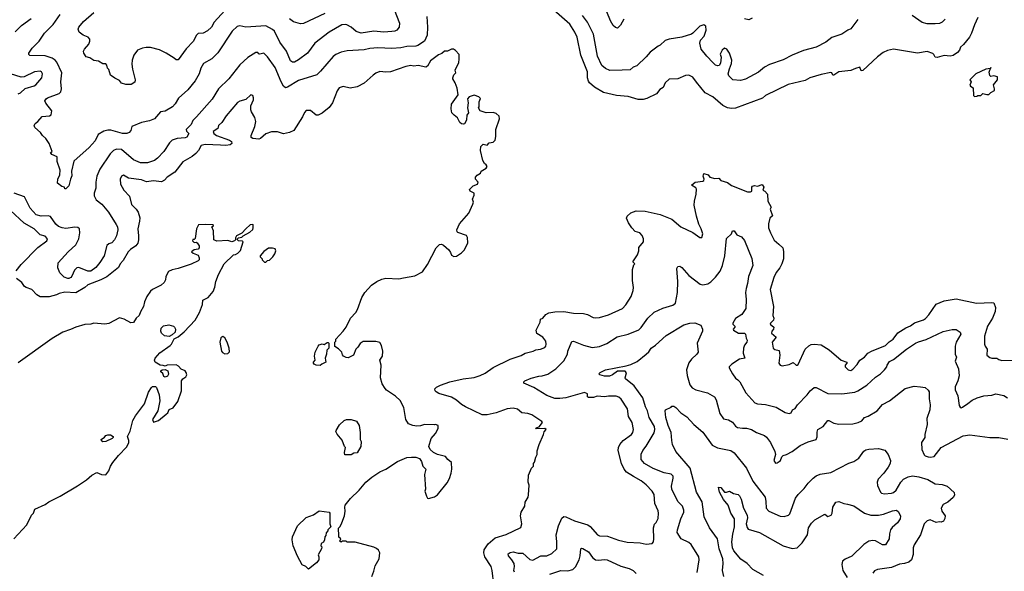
# Model space of a CAD drawing. Extents: x 1863118 to 1989590, y 394482 to 532474.
# Tile 189 of 215: x 1946589 to 1956500, y 496748 to 502302. Entities that reach past the tile are written whole.
import ezdxf

# ---------------------------------------------------------------- set-up
doc = ezdxf.new("R2010")
doc.units = 0

msp = doc.modelspace()

# ---------------------------------------------------------------- linework, layer by layer
at = {"layer": '0CON20XD'}
for points in [[(1950360, 502405), (1950412.5, 502265), (1950407.5, 502225), (1950385, 502196), (1950365, 502185.6), (1950335, 502181.1), (1950255, 502176.2), (1950155, 502184.6), (1950025, 502166.9), (1949975, 502182.5), (1949924.3, 502225), (1949881.7, 502248.3), (1949865, 502252.5), (1949831.7, 502248.3), (1949705, 502175.6), (1949561.4, 502065), (1949484.6, 501965.4), (1949395, 501895.8), (1949355, 501874), (1949335, 501872.9), (1949315, 501888), (1949275.3, 501985.3), (1949207.1, 502075), (1949153.5, 502185), (1949135, 502201.8), (1949065, 502241.4), (1948865, 502227.8), (1948805, 502239.4), (1948776.6, 502233.4), (1948726.9, 502185), (1948585, 501969.4), (1948523.8, 501906.2), (1948438.9, 501861.1), (1948413.1, 501815), (1948394.3, 501755), (1948355.4, 501684.6), (1948282.9, 501595), (1948188.1, 501511.9), (1948152.5, 501455), (1948126, 501425), (1948055, 501379.2), (1948005, 501374), (1947945, 501302.9), (1947896.8, 501283.2), (1947813.6, 501266.4), (1947717.5, 501225), (1947707.5, 501185), (1947690, 501165), (1947667.5, 501155), (1947625, 501155.6), (1947505, 501190.7), (1947475, 501190.7), (1947435, 501180), (1947379.1, 501145), (1947347.2, 501082.8), (1947287.5, 501015), (1947135, 500876.7), (1947111.4, 500775), (1947115, 500730), (1947098.8, 500695), (1947085, 500630), (1947055, 500600), (1947045, 500600), (1947040, 500615), (1947013, 500623), (1946970, 500655), (1946972.5, 500695), (1946991.7, 500738.3), (1946996.7, 500785), (1946966.7, 500875), (1946965, 500920), (1946913.3, 500945), (1946900, 500965), (1946917.5, 500975), (1946886.7, 501055), (1946852.5, 501105), (1946817.5, 501135), (1946800, 501165), (1946742.5, 501215), (1946733.3, 501235), (1946743.3, 501255), (1946772.7, 501277.3), (1946815, 501325.7), (1946890, 501335), (1946906.7, 501345), (1946912.5, 501385), (1946850.9, 501460.9), (1946842, 501485), (1946854.2, 501505), (1946870, 501515), (1946985, 501559.5), (1947003.3, 501575), (1947010.9, 501605), (1947002.7, 501675), (1947013.1, 501765), (1946963.1, 501875), (1946945.3, 501895.3), (1946915, 501915.5), (1946845, 501936.5), (1946691.4, 501941.4), (1946680, 501950), (1946682, 501965), (1946715.8, 502015), (1946785.4, 502084.6), (1946840, 502165), (1946925, 502254.2), (1946995.4, 502354.6)], [(1948654.4, 502395), (1948548.1, 502275), (1948518.1, 502225), (1948479.3, 502190.7), (1948435, 502166.1), (1948385, 502163.8), (1948368, 502145), (1948335, 502081.2), (1948265, 502009.2), (1948185, 501898), (1948165, 501896), (1948144.2, 501915), (1948063.3, 501965), (1947995, 501999.6), (1947905, 502020.8), (1947861.8, 502021.8), (1947824.7, 502015.3), (1947775, 501993.5), (1947737.2, 501942.8), (1947721.1, 501895), (1947716.9, 501855), (1947723.5, 501803.5), (1947751.2, 501695), (1947746.4, 501673.6), (1947711.7, 501648.3), (1947658.3, 501648.3), (1947615, 501662.5), (1947595, 501690), (1947545, 501712.5), (1947503.6, 501743.6), (1947485, 501800), (1947473, 501813), (1947467.5, 501845), (1947455, 501856.7), (1947425, 501856.7), (1947383.8, 501883.8), (1947335, 501890.8), (1947295.9, 501915.9), (1947257, 501927), (1947234.1, 501964.1), (1947231.2, 501985), (1947240, 502005), (1947284.2, 502055), (1947295.7, 502085), (1947294, 502105), (1947276.7, 502125), (1947226.7, 502145), (1947187.5, 502175), (1947178.8, 502205), (1947184, 502225), (1947232, 502285), (1947334.4, 502375)], [(1956235, 502323.3), (1956198.9, 502251.1), (1956170, 502165), (1956148.9, 502125), (1956088.9, 502051.1), (1956058.1, 502025), (1956047.3, 501995), (1956028.9, 501971.1), (1955985, 501942.7), (1955954.6, 501934.6), (1955895, 501939.4), (1955825, 501920), (1955803.3, 501925), (1955790.8, 501950.8), (1955779.7, 501959.7), (1955725, 501981.2), (1955625, 501964.3), (1955385, 502004.4), (1955325, 501990), (1955280.3, 501969.7), (1955223.5, 501926.5), (1955075, 501790.6), (1955058, 501788), (1955045, 501823.3), (1955000.5, 501809.5), (1954955, 501790), (1954835, 501777.3), (1954784.2, 501744.2), (1954774.2, 501744.2), (1954765.5, 501765.5), (1954755, 501769.2), (1954655, 501751.1), (1954543.3, 501715), (1954495, 501688.6), (1954325, 501647.8), (1954095, 501536.7), (1954065, 501510), (1953795, 501412), (1953755, 501406.2), (1953715, 501413.8), (1953667.7, 501437.7), (1953565, 501524), (1953488.8, 501565), (1953402.5, 501672.5), (1953365, 501724.3), (1953325, 501743.1), (1953290.7, 501739.3), (1953214.4, 501705.6), (1953125, 501704.3), (1953085, 501666.2), (1953065, 501618), (1953032.8, 501597.2), (1952998, 501555), (1952902, 501508), (1952865, 501498.9), (1952815, 501498.5), (1952715, 501528.2), (1952595, 501538.5), (1952465, 501566.9), (1952373.4, 501623.4), (1952325, 501666.5), (1952315, 501683.1), (1952304.7, 501715), (1952306, 501775), (1952237.9, 501945), (1952199.6, 502125), (1952177.5, 502175), (1952125, 502257.1), (1951965, 502398)], [(1950685.9, 502334.1), (1950692.7, 502225), (1950690.5, 502145), (1950664.6, 502085.4), (1950595, 502040.9), (1950575, 502036), (1950485, 502030.5), (1950425, 502016.9), (1950335, 502010), (1950195, 502019.6), (1950115, 502010.9), (1950055, 501996.5), (1949885, 501987.1), (1949825, 501974.3), (1949769.7, 501950.3), (1949745, 501932.5), (1949616.9, 501783.1), (1949581.2, 501745), (1949395, 501690), (1949285, 501620.8), (1949265, 501616), (1949245, 501633.8), (1949222.2, 501675), (1949159.1, 501819.1), (1949085, 501928.8), (1949045, 501966), (1949005, 501954), (1948995, 501956.7), (1948985, 501970), (1948965, 501971.2), (1948885, 501920), (1948805, 501846), (1948694.6, 501705.4), (1948590, 501605), (1948525, 501502.5), (1948367.3, 501322.7), (1948331.4, 501285), (1948314.3, 501245), (1948266, 501195), (1948269.1, 501179.1), (1948290, 501155), (1948272.1, 501117.9), (1948255, 501111.5), (1948175.3, 501104.7), (1948125, 501088), (1948097, 501063), (1948038.6, 500975), (1947975, 500905.8), (1947945, 500884.4), (1947875, 500859.4), (1947805, 500861.9), (1947735, 500889.1), (1947615, 500993.6), (1947565, 500998.2), (1947534, 500986), (1947500.2, 500949.8), (1947394.5, 500795.5), (1947365.6, 500725), (1947355.7, 500665), (1947357.1, 500605), (1947338.6, 500555), (1947339.1, 500529.1), (1947358.9, 500488.9), (1947415, 500445.6), (1947482.2, 500362.2), (1947560.2, 500240.2), (1947572.5, 500215), (1947575.5, 500185.5), (1947563.8, 500125), (1947543.8, 500085), (1947516.3, 500053.6), (1947485, 500044.4), (1947465, 500027.5), (1947440, 499925), (1947394.2, 499855.8), (1947354.1, 499805.9), (1947305, 499769.7), (1947275, 499770.7), (1947185, 499805.3), (1947165, 499801.8), (1947140.4, 499779.6), (1947115, 499718.8), (1947103.8, 499705), (1947085, 499695.7), (1947075, 499694.4), (1947035, 499710.8), (1946992.7, 499752.7), (1946974.3, 499804.3), (1946977.1, 499855), (1947075.6, 499965), (1947154.8, 500035.2), (1947185.3, 500094.8), (1947194.7, 500155), (1947190.9, 500195), (1947175, 500210), (1947145, 500213.2), (1947055, 500200.4), (1947015, 500206.2), (1946980.9, 500220.9), (1946952.7, 500242.7), (1946899.8, 500319.8), (1946875, 500326.9), (1946805, 500323.8), (1946755, 500337.3), (1946692.9, 500405), (1946637.2, 500517.2), (1946535, 500554.5)], [(1946545, 502180.8), (1946608.3, 502241.7), (1946705, 502313.3)], [(1949659.2, 502365), (1949445, 502262), (1949415, 502260), (1949345, 502278.8), (1949305, 502308.8)], [(1955025, 502302.5), (1954955, 502210), (1954925, 502197.5), (1954865, 502156.7), (1954765, 502123.3), (1954705, 502076.7), (1954605, 502026.2), (1954478.3, 501991.7), (1954364.4, 501945.6), (1954275, 501896), (1954135, 501849.2), (1954087.1, 501822.9), (1954025, 501774), (1953895, 501701.4), (1953845, 501689.2), (1953767.5, 501695), (1953726.7, 501735), (1953720, 501755), (1953734.1, 501805.9), (1953755, 501860), (1953756, 501895), (1953734, 501965), (1953707.5, 502005), (1953685, 502013.3), (1953658.8, 501995), (1953641.2, 501955), (1953648.8, 501925), (1953643.3, 501865), (1953629.3, 501840.7), (1953615, 501836.7), (1953592.7, 501842.7), (1953565, 501870), (1953504, 501935), (1953450, 502005), (1953436.2, 502065), (1953441.2, 502095), (1953480, 502135), (1953498.6, 502195), (1953495.9, 502235.9), (1953475, 502248.8), (1953435, 502235.8), (1953365.6, 502164.4), (1953352.5, 502157.5), (1953255, 502124.4), (1953125, 502105.6), (1953085, 502092.5), (1953035.8, 502044.2), (1953014.2, 502035.8), (1952935, 501973.3), (1952895, 501926.2), (1952801.7, 501838.3), (1952765, 501822), (1952732.3, 501797.7), (1952653.9, 501793.9), (1952530.9, 501790.9), (1952485, 501810.8), (1952449.8, 501839.8), (1952403.6, 501935), (1952365.5, 502155), (1952305.3, 502275.3), (1952255, 502344.4)], [(1952671.7, 502308.3), (1952636, 502245), (1952605, 502216.2), (1952585, 502223.8), (1952563.4, 502243.4), (1952535, 502290), (1952499.3, 502379.3)], [(1953962.3, 502317.7), (1953929.5, 502300.5), (1953885, 502310)], [(1955905, 502308), (1955873.3, 502275), (1955846.6, 502263.4), (1955805, 502259.5), (1955725, 502261.5), (1955674.5, 502274.5), (1955572.8, 502342.8)], [(1950133.3, 496695), (1950155, 496750), (1950166.1, 496803.9), (1950206.7, 496875), (1950212.5, 496935), (1950199.3, 496959.3), (1950179.3, 496979.3), (1950155, 496992.5), (1949965, 497040), (1949885, 497042.5), (1949875, 497050), (1949835, 497050), (1949825, 497040), (1949811.7, 497051.7), (1949820, 497075), (1949803, 497093), (1949800, 497105), (1949798.3, 497181.7), (1949815, 497200), (1949832.5, 497235), (1949857.5, 497305), (1949866.7, 497355), (1949862.5, 497395), (1949866.7, 497415), (1949918.3, 497481.7), (1950006.7, 497565), (1950074.1, 497645.9), (1950135, 497696.7), (1950215, 497750), (1950275, 497776.7), (1950392.5, 497855), (1950485, 497893.8), (1950531.7, 497898.3), (1950576.4, 497896.4), (1950613, 497883), (1950632.5, 497855), (1950647.5, 497805), (1950677.5, 497775), (1950663.9, 497723.9), (1950672.5, 497575), (1950667.5, 497555), (1950683.3, 497503.3), (1950693.6, 497483.6), (1950705, 497480), (1950765, 497497.5), (1950795, 497517.5), (1950892.3, 497637.7), (1950915, 497682.5), (1950932, 497735), (1950940, 497775), (1950936.7, 497845), (1950897.5, 497875), (1950873.6, 497903.6), (1950795, 497923.3), (1950753.9, 497943.9), (1950720, 497975), (1950707.5, 498005), (1950732.5, 498085), (1950776.1, 498133.9), (1950800, 498185), (1950800, 498215), (1950775, 498226.7), (1950765, 498222.5), (1950665, 498226.7), (1950625, 498213.3), (1950585, 498210), (1950545, 498216.7), (1950503.9, 498233.9), (1950476.2, 498275), (1950457.3, 498397.3), (1950418.3, 498468.3), (1950372.3, 498512.3), (1950282.7, 498572.7), (1950267, 498587), (1950236.2, 498635), (1950219.2, 498695), (1950226.2, 498825), (1950212.5, 498875), (1950240, 498915), (1950244.1, 498964.1), (1950231.7, 499021.7), (1950215, 499052.5), (1950175, 499061.2), (1950045, 499062.5), (1950015, 499042.5), (1949992.5, 499005), (1949972.5, 498985), (1949950, 498925), (1949895, 498897.5), (1949875, 498900), (1949850, 498915), (1949838.3, 498928.3), (1949830, 498955), (1949799.3, 498989.3), (1949761.7, 499011.7), (1949760, 499055), (1949770, 499065), (1949770, 499085), (1949843.6, 499166.4), (1949873.6, 499206.4), (1949920, 499295), (1949972.5, 499355), (1949990, 499385), (1950033.8, 499505), (1950064, 499555), (1950131.3, 499628.7), (1950185, 499666), (1950235, 499690), (1950275, 499698), (1950405, 499692), (1950451.2, 499701.2), (1950565.8, 499724.2), (1950645, 499762.5), (1950695, 499836.7), (1950780, 500005), (1950815, 500036.7), (1950835, 500040), (1950855, 500032.5), (1950907.5, 499985), (1950926.7, 499956.7), (1950935, 499930), (1950958.3, 499918.3), (1950985, 499920), (1951037.5, 499955), (1951066.2, 499985), (1951098.8, 500055), (1951095, 500110), (1951085, 500127.5), (1950999.3, 500159.3), (1950992.5, 500165), (1950990, 500185), (1951016.7, 500245), (1951108.8, 500355), (1951151.2, 500445), (1951156.2, 500465), (1951146.7, 500495), (1951162.5, 500535), (1951162.5, 500555), (1951123.6, 500573.6), (1951118.3, 500591.7), (1951155, 500630), (1951196.7, 500645), (1951203.8, 500665), (1951176.4, 500696.4), (1951176.2, 500715), (1951193.8, 500735), (1951227.5, 500755), (1951232.5, 500775), (1951284.2, 500805.8), (1951293.8, 500825), (1951285, 500838.8), (1951266.7, 500855), (1951251.2, 500885), (1951227.5, 500985), (1951230, 501025), (1951255, 501047.5), (1951295, 501040), (1951315, 501062.5), (1951355, 501067.5), (1951375, 501087.5), (1951383.3, 501125), (1951383.3, 501195), (1951418.8, 501305), (1951415, 501330), (1951385, 501356.7), (1951356.1, 501366.1), (1951285, 501363.3), (1951225, 501382.5), (1951207.5, 501415), (1951212.5, 501425), (1951212.5, 501475), (1951227, 501507), (1951210, 501525), (1951165, 501542.5), (1951113.8, 501526.2), (1951097.5, 501505), (1951102.5, 501465), (1951097.5, 501415), (1951107.5, 501365), (1951088.3, 501341.7), (1951087.5, 501295), (1951080, 501275), (1951066.4, 501253.6), (1951055, 501250), (1951035, 501252.5), (1951020, 501265), (1950997.5, 501315), (1950960.7, 501340.7), (1950940, 501365), (1950932.5, 501405), (1950935, 501450), (1951002.5, 501545), (1950991.7, 501611.7), (1950973.3, 501665), (1950947.5, 501705), (1950947.5, 501715), (1950960, 501745), (1950977.5, 501765), (1950973.8, 501795), (1951008.3, 501871.7), (1951014.3, 501905), (1951011.7, 501951.7), (1950975, 501990), (1950955, 502003.3), (1950935, 502003.3), (1950895, 501986.2), (1950864.1, 501985.9), (1950837.3, 501962.7), (1950805, 501947.5)], [(1950805, 501947.5), (1950725, 501886.2), (1950695, 501832.5), (1950676.4, 501823.6), (1950599.5, 501839.5), (1950555, 501834), (1950525, 501840), (1950475, 501831.2), (1950320, 501775), (1950275, 501772.5), (1950215, 501778.8), (1950175, 501763.3), (1950145.9, 501744.1), (1950056.8, 501663.2), (1949985, 501626), (1949915, 501613.8), (1949845, 501628), (1949805, 501616.2), (1949783.8, 501585), (1949738, 501465), (1949703.2, 501416.8), (1949635, 501360), (1949595, 501341.2), (1949571.7, 501341.7), (1949515, 501386.7), (1949474.2, 501385.8), (1949454.2, 501365.8), (1949436, 501325), (1949348.8, 501185), (1949304.4, 501165.6), (1949245, 501154), (1949185, 501172), (1949125, 501174), (1949065, 501151.2), (1949013.6, 501106.4), (1948995, 501100), (1948935, 501103.8), (1948917.5, 501115), (1948918.8, 501135), (1948956, 501225), (1948966.2, 501275), (1948957.3, 501317.3), (1948922, 501375), (1948916, 501395), (1948916.2, 501435), (1948941.2, 501495), (1948943.8, 501515), (1948935, 501536.7), (1948915, 501543.8), (1948865, 501498.8), (1948805, 501481.4), (1948782.8, 501467.2), (1948667.1, 501335), (1948624.3, 501265), (1948588.6, 501235), (1948582.5, 501205), (1948537.1, 501175), (1948544.5, 501155), (1948570, 501135), (1948699.5, 501089.5), (1948721.2, 501075), (1948723.8, 501055), (1948708.9, 501041.1), (1948665, 501034.8), (1948609.4, 501039.4), (1948454.8, 501045.2), (1948414.8, 501035.2), (1948389.4, 500985), (1948362.9, 500955), (1948325, 500923.3), (1948229.8, 500870.2), (1948150, 500765), (1948074.3, 500715), (1948045.3, 500684.7), (1948015, 500670), (1947935, 500680), (1947865, 500668.8), (1947815, 500689.3), (1947685, 500706.8), (1947635, 500737.5), (1947615, 500727.1), (1947598.9, 500695), (1947603.1, 500645), (1947635.6, 500585), (1947694.4, 500525), (1947715, 500441.2), (1947761.2, 500395), (1947782, 500365), (1947797.3, 500307.3), (1947793.8, 500273.8), (1947776.9, 500195), (1947785.7, 500124.3), (1947785.6, 500084.4), (1947777.6, 500052.4), (1947758, 500025), (1947705, 499989.2), (1947682.5, 499965), (1947631.7, 499878.3), (1947600.5, 499845), (1947584.6, 499805.4), (1947466.6, 499713.4), (1947406.7, 499683.3), (1947275, 499632.9), (1947244.5, 499605.5), (1947155, 499551.2), (1947045, 499558.8), (1946985.8, 499545.8), (1946958.5, 499531.5), (1946885, 499510.8), (1946795, 499511.1), (1946761.7, 499531.7), (1946712.5, 499585), (1946654, 499604), (1946636, 499616), (1946611.2, 499655), (1946555.8, 499695.8)], [(1956198.3, 501528.3), (1956225, 501530), (1956235, 501537.5), (1956265, 501540), (1956285, 501560), (1956325, 501547.5), (1956345, 501547.5), (1956365, 501567.5), (1956401.7, 501588.3), (1956402.5, 501605), (1956390, 501645), (1956430, 501695), (1956430, 501725), (1956395, 501737.5), (1956365, 501730), (1956355, 501740), (1956348.3, 501771.7), (1956365, 501820), (1956360, 501810), (1956315, 501802.5), (1956215, 501756.7), (1956153, 501697), (1956167.5, 501675), (1956153, 501643), (1956160.7, 501630.7), (1956187.5, 501615), (1956188.3, 501538.3), (1956198.3, 501528.3)], [(1946575, 501554.5), (1946596, 501565), (1946645, 501609.4), (1946735, 501634.4), (1946753.1, 501646.9), (1946810.6, 501715), (1946820, 501755), (1946810, 501775), (1946795, 501783.3), (1946738.8, 501775), (1946635, 501727.5), (1946605, 501722.7), (1946495, 501756.6)], [(1951360, 496615), (1951345.9, 496755.9), (1951336, 496795), (1951269.4, 496895), (1951259.4, 496935), (1951262.9, 496965), (1951305, 497026), (1951375, 497086), (1951485, 497118.8), (1951635, 497190), (1951642.5, 497225), (1951630, 497305), (1951637, 497343), (1951672.5, 497405), (1951677.5, 497445), (1951707, 497493), (1951711.7, 497518.3), (1951717.5, 497615), (1951707.5, 497645), (1951710, 497715), (1951740, 497785), (1951760, 497805), (1951760, 497835), (1951771.7, 497848.3), (1951783, 497897), (1951797, 497923), (1951798.3, 497961.7), (1951817.5, 498025), (1951862.5, 498125), (1951868.3, 498151.7), (1951887.5, 498175), (1951875.8, 498185.8), (1951784.1, 498184.1), (1951792.5, 498195), (1951818.8, 498201.2), (1951852.5, 498245), (1951846.1, 498256.1), (1951745, 498323.3), (1951705, 498336.2), (1951645, 498343.3), (1951600.7, 498380.7), (1951555, 498389.2), (1951495, 498382.9), (1951385.4, 498344.6), (1951295, 498323.3), (1951245, 498323.1), (1951075, 498404.5), (1951035, 498428.9), (1950985, 498471.1), (1950935, 498500), (1950809.1, 498539.1), (1950780, 498555), (1950770, 498565), (1950766.7, 498585), (1950785, 498602), (1950825, 498622.5), (1950917.5, 498655), (1951054.5, 498685.5), (1951165, 498699.4), (1951225, 498718.1), (1951275, 498742.9), (1951355, 498799.4), (1951526.7, 498885), (1951637.6, 498922.4), (1951677.5, 498945), (1951756.3, 498963.7), (1951785, 498979.2), (1951832.5, 498985), (1951875, 499002), (1951886, 499015), (1951890, 499035), (1951884, 499065), (1951855, 499103.8), (1951795, 499142.5), (1951788.8, 499175), (1951827.5, 499255), (1951832.5, 499285), (1951855, 499296.2), (1951886.7, 499333.3), (1951915, 499350.8), (1951975, 499361.4), (1952065, 499364.4), (1952165, 499348.1), (1952265, 499342.5), (1952303, 499333), (1952362.7, 499302.7), (1952385, 499299.2), (1952425, 499302.5), (1952515, 499330), (1952656.2, 499395), (1952689.1, 499430.9), (1952743.3, 499515), (1952763.3, 499575), (1952766.7, 499605), (1952757.5, 499675), (1952757.5, 499785), (1952770, 499835), (1952780, 499845), (1952760, 499865), (1952807, 499933), (1952820, 499975), (1952821.7, 500008.3), (1952867.5, 500065), (1952867.5, 500095), (1952855, 500130), (1952830, 500155), (1952785, 500170), (1952750, 500205), (1952716.4, 500256.4), (1952697.5, 500305), (1952702.5, 500325), (1952742, 500358), (1952795, 500376.2), (1952883.6, 500373.6), (1953035, 500341.2), (1953152.3, 500292.3), (1953243.3, 500215), (1953365, 500158.8), (1953435, 500107.5), (1953455, 500110), (1953465.9, 500145.9), (1953450, 500195), (1953424.2, 500244.2), (1953402.5, 500322.5), (1953378, 500435), (1953380, 500475), (1953398.8, 500545), (1953403.3, 500595), (1953395, 500610), (1953352.5, 500635), (1953387.5, 500665), (1953464, 500676), (1953475, 500683.3), (1953479.2, 500695), (1953468.8, 500725), (1953475, 500752.5), (1953518.3, 500738.3), (1953535, 500717.5), (1953585, 500703.8), (1953625, 500706.2), (1953645, 500683.8), (1953715, 500662.5), (1953755, 500633.3), (1953915, 500568.1), (1953945, 500568.6), (1953958.8, 500575), (1953957.5, 500615), (1953963.9, 500626.1), (1953985, 500632.5), (1954015, 500626.2), (1954061.7, 500641.7), (1954080, 500615), (1954070, 500585), (1954090, 500575), (1954117.5, 500545), (1954118.8, 500475), (1954152.5, 500415), (1954144, 500395), (1954167.3, 500327.3), (1954140, 500305), (1954125.9, 500245.9), (1954127.5, 500205), (1954145.8, 500155), (1954185, 500083.3), (1954230.3, 500040.3), (1954270, 500005), (1954276.8, 499966.8), (1954276.9, 499895), (1954261.9, 499845), (1954241.9, 499805), (1954204.4, 499755), (1954180, 499705), (1954142.7, 499585), (1954176.9, 499415), (1954170.6, 499325), (1954180.8, 499295), (1954175.6, 499275), (1954145.8, 499245), (1954144.2, 499235), (1954181.1, 499205), (1954176.2, 499185), (1954158.9, 499165), (1954158.1, 499145), (1954203.1, 499105), (1954164.5, 499055), (1954174.3, 498995), (1954191.2, 498981.2), (1954235, 498970), (1954241.2, 498925), (1954230.8, 498845), (1954244.2, 498824.2), (1954265, 498817.5), (1954335, 498829.2), (1954375, 498848.8), (1954405, 498823.8), (1954415, 498822), (1954425, 498829.2), (1954494.4, 498985.6), (1954531.2, 499018.8), (1954557.3, 499032.7), (1954585, 499035.8), (1954656.8, 499026.8), (1954737.9, 498977.9), (1954856.7, 498875), (1954913.3, 498855), (1954914, 498845), (1954898.8, 498825), (1954898.8, 498805), (1954926.7, 498775), (1954955, 498770.6), (1954975, 498781.9), (1955019.4, 498830.6), (1955045.4, 498875), (1955093.3, 498905), (1955125.8, 498945), (1955164.1, 498965.9), (1955305, 499022), (1955341.3, 499058.7), (1955379.6, 499085), (1955429.4, 499150.6), (1955509.9, 499200.1), (1955555, 499218.9), (1955595, 499250.2), (1955685, 499280.7), (1955706.6, 499293.4), (1955739.7, 499330.3), (1955815, 499437.5), (1955895, 499471.5), (1956015, 499491.9), (1956218.6, 499448.6), (1956375.7, 499455.7), (1956395, 499451.2), (1956411.4, 499405), (1956406.7, 499363.3), (1956381.4, 499295), (1956330, 499215), (1956300, 499115), (1956299.2, 499035), (1956305.7, 499015), (1956327.3, 498985), (1956324, 498925), (1956355, 498900), (1956375, 498893.3), (1956425, 498894), (1956445, 498880), (1956475, 498870.6), (1956635, 498873.8)], [(1946554, 499774), (1946602.4, 499837.6), (1946773, 500007), (1946863.8, 500075), (1946868.8, 500095), (1946845, 500121.2), (1946795, 500136.7), (1946734.2, 500195), (1946633.2, 500253.2), (1946495, 500382)], [(1946528.6, 497075), (1946660, 497215), (1946707.7, 497312.3), (1946728.8, 497335), (1946742.5, 497375), (1946845, 497421.2), (1946882.3, 497447.7), (1946995, 497504), (1947172.3, 497607.7), (1947260.5, 497669.5), (1947315, 497717.5), (1947365, 497742.5), (1947413, 497723), (1947455, 497720), (1947485, 497760), (1947502.5, 497805), (1947526.7, 497843.3), (1947582.5, 497915), (1947668.3, 498001.7), (1947687.5, 498045), (1947687.5, 498065), (1947673.3, 498105), (1947701.7, 498158.3), (1947727.5, 498265), (1947755, 498313.3), (1947844, 498435), (1947885, 498550), (1947915, 498600), (1947925, 498610), (1947955, 498610), (1947967, 498597), (1947993.3, 498525), (1947998.8, 498465), (1947980, 498365), (1947927.5, 498275), (1947935, 498250), (1947985, 498266.7), (1948065, 498328.8), (1948080, 498345), (1948095, 498376.2), (1948133.8, 498395), (1948181.3, 498458.7), (1948217.5, 498565), (1948217.5, 498665), (1948230, 498685), (1948262.5, 498705), (1948272.5, 498725), (1948265, 498750), (1948255, 498767.5), (1948213, 498783), (1948187.5, 498815), (1948165, 498827.5), (1948075, 498822.5), (1948055, 498812.5), (1948031.7, 498821.7), (1948003, 498823), (1947952.5, 498855), (1947947.5, 498875), (1947953.3, 498895), (1948001.2, 498948.8), (1948105, 499022.5), (1948117.5, 499035), (1948145, 499090), (1948185, 499107.5), (1948245, 499160), (1948355, 499276.2), (1948397.5, 499355), (1948428, 499435), (1948433, 499477), (1948485, 499503.3), (1948536, 499565), (1948552.7, 499607.3), (1948564.2, 499665), (1948591.2, 499735), (1948647.9, 499842.1), (1948740, 499935), (1948761.7, 499938.3), (1948785, 499952.5), (1948810.7, 499979.3), (1948840, 500065), (1948831.7, 500071.7), (1948790, 500075), (1948780, 500085), (1948780, 500095), (1948793, 500107), (1948825, 500113.3), (1948837.5, 500125), (1948905, 500163.3), (1948935, 500190), (1948940, 500205), (1948940, 500235), (1948935, 500240), (1948910, 500235), (1948865, 500197.5), (1948826.2, 500153.8), (1948772.5, 500125), (1948760, 500105), (1948760, 500085), (1948750, 500075), (1948725, 500066.7), (1948685, 500078), (1948575, 500070.8), (1948542.5, 500085), (1948541.2, 500175), (1948522.5, 500215), (1948540, 500225), (1948535, 500236.7), (1948455, 500240), (1948387.5, 500235), (1948370, 500195), (1948355, 500100), (1948345, 500090), (1948331.7, 500088.3), (1948330, 500075), (1948345, 500060), (1948365, 500062.5), (1948376.7, 500055), (1948396.7, 500025), (1948396.7, 500005), (1948385, 499992.5), (1948344.1, 499985.9), (1948320, 499965), (1948335, 499950), (1948385, 499930), (1948396.7, 499905), (1948396.2, 499885), (1948385, 499873.8), (1948315, 499840.8), (1948185, 499797.1), (1948125, 499784.2), (1948087.5, 499765), (1948060, 499715), (1948056.4, 499683.6), (1948043.3, 499655), (1948012.7, 499627.3), (1947925, 499586.2), (1947905, 499570), (1947868.8, 499515), (1947845, 499460), (1947835.9, 499414.1), (1947805, 499360), (1947792.5, 499325), (1947762.5, 499295), (1947735, 499252.5), (1947708.3, 499248.3), (1947640, 499285), (1947595, 499300), (1947485, 499242.5), (1947445, 499237.5), (1947335, 499247.5), (1947304.2, 499235.8), (1947245, 499232.5), (1947152.7, 499207.3), (1947098.8, 499181.2), (1947022.5, 499155), (1946915, 499092), (1946573, 498847)], [(1951568.8, 496738.8), (1951563.9, 496755), (1951570.3, 496795), (1951564.7, 496825), (1951542.8, 496865), (1951507.9, 496905), (1951505.6, 496925), (1951525, 496936.9), (1951555, 496944.1), (1951605, 496929.2), (1951655, 496931.9), (1951725, 496867.7), (1951755, 496860), (1951835, 496904.2), (1951895, 496905.4), (1951945, 496927.5), (1951995.6, 496975), (1951997.3, 497045), (1951990, 497115), (1952013.8, 497205), (1952046.4, 497283.6), (1952065, 497298.2), (1952085, 497297.1), (1952175, 497256.4), (1952308.8, 497215), (1952329.8, 497199.8), (1952405.5, 497115.5), (1952425, 497105.6), (1952505, 497103.1), (1952615, 497060), (1952702.7, 497042.7), (1952835.8, 497035.8), (1952895, 497022), (1952955, 497027.5), (1952967.5, 497045), (1952973.3, 497075), (1952970, 497185), (1952978.3, 497221.7), (1952995, 497240), (1953015, 497280), (1953018.8, 497335), (1953015, 497357.5), (1952981.8, 497431.8), (1952975, 497522.5), (1952955.8, 497555), (1952895, 497617.5), (1952845, 497659.4), (1952767.7, 497702.3), (1952695.4, 497745.4), (1952671.9, 497775), (1952646.4, 497835), (1952614.5, 497965), (1952615.6, 497995), (1952629.4, 498025), (1952665, 498064.4), (1952746.2, 498123.8), (1952759.4, 498145), (1952766.5, 498175), (1952753.3, 498245), (1952717.5, 498305), (1952706.5, 498385), (1952645, 498480.8), (1952620.3, 498500.3), (1952591.7, 498511.7), (1952515, 498511.9), (1952475, 498504.5), (1952400.7, 498510.7), (1952365, 498498), (1952315, 498498.6), (1952306, 498505), (1952305.5, 498535.5), (1952275, 498546.9), (1952085, 498495.6), (1952025, 498488.5), (1951975, 498489.1), (1951895, 498516.5), (1951765, 498596.9), (1951665, 498643.3), (1951662.5, 498655), (1951672.5, 498665), (1951737.9, 498692.1), (1951815, 498712.5), (1951847.5, 498715), (1951905, 498734.4), (1951985.8, 498785), (1952065, 498868), (1952102.2, 498935), (1952105.7, 498965), (1952147.7, 499062.3), (1952165, 499066), (1952264.5, 499024.5), (1952352.6, 499002.6), (1952425, 499010), (1952498.3, 499041.7), (1952601.8, 499108.2), (1952715, 499134.3), (1952819.7, 499180.3), (1952845, 499201.2), (1952912.7, 499297.3), (1952975, 499355.7), (1953062.6, 499397.4), (1953165, 499427.5), (1953190.9, 499449.1), (1953211.9, 499555), (1953214.4, 499665), (1953204, 499795), (1953215, 499817.5), (1953235, 499818.8), (1953255, 499806.2), (1953325.6, 499725.6), (1953439.1, 499639.1), (1953465, 499630.8), (1953515, 499642.9), (1953546.2, 499663.8), (1953591.7, 499708.3), (1953638.9, 499771.1), (1953662.3, 499827.7), (1953686.7, 499925), (1953705, 500100), (1953753, 500147), (1953763.6, 500176.4), (1953780, 500175), (1953806.4, 500136.4), (1953855, 500116.2), (1953885, 500080), (1953958.3, 499898.3), (1953967.7, 499827.7), (1953923.5, 499716.5), (1953915.7, 499645), (1953900, 499595), (1953894.4, 499555), (1953902.9, 499485), (1953897, 499393), (1953857.6, 499332.4), (1953795, 499294), (1953767.1, 499245), (1953767.1, 499235), (1953788, 499215), (1953788, 499205), (1953770.8, 499185), (1953774, 499175), (1953825, 499144.3), (1953886.2, 499145), (1953894.5, 499134.5), (1953901.4, 499095), (1953911.5, 499075), (1953906.9, 499055), (1953883.7, 499026.3), (1953875.6, 498995), (1953870, 498945), (1953886.7, 498895), (1953834, 498885), (1953758.8, 498835), (1953732, 498805), (1953731.2, 498795), (1953762.5, 498735), (1953793.8, 498693.8), (1953816.9, 498676.9), (1953837, 498657), (1953899.2, 498545), (1953988, 498445), (1954015, 498434.5), (1954095, 498426.4), (1954205, 498401.4), (1954295.8, 498345.8), (1954335, 498336), (1954355.7, 498344.3), (1954367.3, 498372.7), (1954395, 498388), (1954417.6, 498422.4), (1954514.5, 498525.5), (1954544.3, 498565), (1954585, 498597.5), (1954605, 498599.2), (1954725, 498536.7), (1954865.5, 498534.5), (1954995, 498551.4), (1955025, 498564.3), (1955117.2, 498622.8), (1955205, 498704), (1955254.5, 498735.5), (1955292.8, 498777.2), (1955316, 498805), (1955320.8, 498825), (1955345, 498858.9), (1955385, 498879.4), (1955514, 498985), (1955605.5, 499044.5), (1955635, 499058.6), (1955715, 499080.8), (1955885, 499160.8), (1955975, 499182.5), (1956015, 499183.8), (1956055.7, 499155.7), (1956062, 499135), (1956016.4, 499053.6), (1956005.7, 499015), (1956004.3, 498935), (1956018.8, 498905), (1956006.2, 498865), (1956037.9, 498787.9), (1956044.3, 498715), (1956033.4, 498666.6), (1956005.7, 498605), (1956005.7, 498575.7), (1956033.6, 498513.6), (1956045.8, 498415.8), (1956055, 498400), (1956065, 498393.8), (1956080.7, 498399.3), (1956132.4, 498437.6), (1956175, 498470), (1956226.1, 498496.1), (1956295, 498515.7), (1956375, 498522), (1956415, 498536), (1956495, 498518), (1956533.3, 498495)], [(1949065, 499860), (1949083, 499877), (1949105, 499880), (1949137.5, 499915), (1949156.7, 499943.3), (1949167.5, 499975), (1949160, 499995), (1949135, 500002.5), (1949095, 500002.5), (1949045, 499967.5), (1949010, 499925), (1949010, 499915), (1949030, 499895), (1949030, 499885), (1949051.7, 499861.7), (1949065, 499860)], [(1948095, 499113.3), (1948045, 499120), (1948016.4, 499146.4), (1948010, 499165), (1948013.8, 499195), (1948035, 499218.8), (1948090.7, 499230.7), (1948136.2, 499216.2), (1948147.5, 499205), (1948157.5, 499185), (1948152.5, 499155), (1948125, 499127.5), (1948095, 499113.3)], [(1953406.9, 496735), (1953429.4, 496865), (1953424.3, 496895), (1953346.4, 497016.4), (1953325, 497037.1), (1953248, 497075), (1953208.6, 497138.6), (1953208.9, 497165), (1953243.3, 497275), (1953273.3, 497345), (1953275.6, 497365), (1953262.2, 497405), (1953215, 497452), (1953152.5, 497575), (1953150.5, 497605), (1953166.9, 497685), (1953165.5, 497705.5), (1953145.5, 497725.5), (1953075, 497739.4), (1952965, 497784.5), (1952877.5, 497835), (1952845.7, 497875), (1952845.8, 497925.8), (1952862.9, 497965), (1952895, 498008), (1952976.5, 498143.5), (1952983.8, 498175), (1952977.9, 498205), (1952925.3, 498295.3), (1952910, 498365), (1952889.1, 498405), (1952862.9, 498495), (1952775, 498614.5), (1952685.8, 498685), (1952682, 498695), (1952695.7, 498745), (1952685, 498762), (1952605, 498762.9), (1952555, 498725.8), (1952525, 498714.3), (1952475, 498712), (1952430, 498725), (1952420, 498735), (1952431.7, 498748.3), (1952485, 498775.7), (1952695, 498815.8), (1952739.1, 498830.9), (1952805, 498861.9), (1952895.7, 498935), (1952921.2, 498958.8), (1952946.5, 498995), (1952990, 499025), (1953095, 499122.5), (1953275, 499228.6), (1953335, 499247.5), (1953385, 499251.2), (1953445, 499226.7), (1953463.3, 499185), (1953463.6, 499166.4), (1953408.8, 499045), (1953417.1, 498955), (1953405.7, 498935), (1953350, 498885), (1953325, 498846), (1953300.9, 498775), (1953308.6, 498718.6), (1953335.6, 498625), (1953356.7, 498596.7), (1953395, 498575.5), (1953512.5, 498545), (1953583, 498503), (1953599.2, 498475), (1953636.7, 498336.7), (1953673.9, 498283.9), (1953722.1, 498272.1), (1953765, 498248), (1953795, 498208.8), (1953815, 498196), (1953865, 498187.5), (1953905, 498189.2), (1953954.4, 498174.4), (1954005, 498144.2), (1954085, 498114), (1954105, 498098), (1954145.5, 498045.5), (1954191.4, 497955), (1954196, 497925), (1954180, 497865), (1954197, 497837), (1954215, 497840), (1954235, 497853.8), (1954246, 497865), (1954259.5, 497900.5), (1954275, 497913.8), (1954306.8, 497923.2), (1954365, 497954.2), (1954446.7, 498015), (1954525, 498050.8), (1954605, 498076.7), (1954617.7, 498102.3), (1954617.7, 498147.7), (1954624.5, 498175.5), (1954675, 498206), (1954724.1, 498265.9), (1954735, 498266.2), (1954785, 498240.8), (1954835, 498228), (1954975, 498232.5), (1955030, 498245), (1955065, 498264.2), (1955094, 498295), (1955131.1, 498308.9), (1955221.2, 498365), (1955275, 498426), (1955345, 498465.8), (1955501.7, 498588.3), (1955592.5, 498612.5), (1955655, 498606.7), (1955705, 498597.5), (1955735, 498572.5), (1955743.8, 498555), (1955742, 498485), (1955754, 498425), (1955750.8, 498375), (1955721.2, 498285), (1955722, 498225), (1955700.8, 498125), (1955700, 498095), (1955668, 498045), (1955670, 497975), (1955692.1, 497922.1), (1955705, 497910.8), (1955735, 497900), (1955757.3, 497897.3), (1955795, 497904.4), (1955865, 497995.7), (1956087, 498113), (1956152.3, 498122.3), (1956355, 498093.8), (1956445, 498094), (1956535, 498078)], [(1948655, 498937.5), (1948685, 498942.5), (1948701.7, 498958.3), (1948696.7, 498995), (1948677.5, 499055), (1948655, 499100), (1948635, 499112.5), (1948615, 499100), (1948603.3, 499055), (1948620, 498965), (1948630.7, 498950.7), (1948655, 498937.5)], [(1949615, 498820), (1949573, 498823), (1949553.6, 498833.6), (1949547.5, 498845), (1949547.5, 498855), (1949563.3, 498875), (1949557.5, 498915), (1949562.5, 498955), (1949592.5, 499015), (1949605, 499027.5), (1949635, 499037.5), (1949655, 499032.5), (1949685, 499050), (1949695, 499050), (1949700, 499045), (1949700, 498995), (1949680, 498975), (1949677.5, 498935), (1949662.5, 498895), (1949670, 498855), (1949630, 498835), (1949615, 498820)], [(1948055, 498702.5), (1948040, 498710), (1948028.3, 498738.3), (1948010, 498755), (1948010, 498765), (1948023, 498777), (1948055, 498780), (1948080, 498765), (1948087, 498733), (1948076.4, 498713.6), (1948055, 498702.5)], [(1953675.8, 496695), (1953661.9, 496755), (1953669.1, 496825), (1953665.5, 496875), (1953631.2, 496975), (1953612.2, 497075), (1953533.1, 497185), (1953478.6, 497295), (1953457.2, 497447.2), (1953401.1, 497545), (1953339.2, 497785), (1953194, 497955), (1953160, 498025), (1953153.4, 498063.4), (1953145.4, 498145), (1953115, 498216.2), (1953092.2, 498295), (1953087, 498363), (1953090, 498375), (1953145, 498400), (1953155, 498410), (1953175, 498410), (1953195, 498397.5), (1953244.5, 498344.5), (1953304.2, 498304.2), (1953375, 498226), (1953465, 498149.2), (1953558.9, 498018.9), (1953611.4, 497991.4), (1953746.7, 497965), (1953781.7, 497941.7), (1953906.6, 497786.6), (1953968.6, 497655), (1954092, 497495), (1954100.3, 497449.7), (1954102.9, 497385), (1954128.8, 497355), (1954245, 497304.3), (1954285, 497300.8), (1954328.3, 497311.7), (1954340, 497325), (1954399.2, 497485), (1954425, 497521.2), (1954485, 497581.2), (1954525, 497636.2), (1954574.4, 497685.6), (1954605, 497708), (1954645, 497725.8), (1954755, 497744.3), (1954935, 497836), (1954985.7, 497854.3), (1955035, 497886.7), (1955085, 497956.2), (1955105, 497971.2), (1955135, 497978), (1955235, 497983.3), (1955296.1, 497966.1), (1955330, 497925), (1955353.8, 497865), (1955352, 497835), (1955330.8, 497795), (1955287.5, 497735), (1955230, 497675), (1955219.4, 497645), (1955225, 497612.5), (1955252.5, 497545), (1955263.6, 497533.6), (1955295, 497526.9), (1955365, 497534.4), (1955385, 497542.9), (1955410.8, 497565), (1955457.1, 497645), (1955485, 497675.8), (1955530.7, 497699.3), (1955575, 497708.9), (1955640.6, 497700.6), (1955731.3, 497671.3), (1955805, 497628.8), (1955875, 497622), (1955925, 497606.7), (1955995, 497540), (1956000, 497515), (1955985, 497490), (1955931.2, 497445), (1955885, 497420), (1955864, 497385), (1955870, 497355), (1955903.8, 497305), (1955901.7, 497278.3), (1955886.4, 497253.6), (1955865, 497242.5), (1955845, 497247.5), (1955815, 497240), (1955752.3, 497267.7), (1955724.2, 497255.8), (1955693.8, 497225), (1955655.9, 497114.1), (1955592, 497015), (1955584, 496985), (1955581.7, 496918.3), (1955566, 496865), (1955539.1, 496840.9), (1955495, 496826), (1955445, 496820), (1955365, 496786), (1955225, 496767.5), (1955195, 496754), (1955175, 496730)], [(1949925, 497920), (1949861.7, 497921.7), (1949860, 497945), (1949870, 497995), (1949860, 498005), (1949835, 498070), (1949785, 498130), (1949772.5, 498155), (1949773, 498167), (1949807, 498223), (1949855, 498267.5), (1949877, 498277), (1949926.4, 498276.4), (1949979.3, 498259.3), (1950006.7, 498215), (1950016.7, 498145), (1950017.5, 498075), (1950026.7, 498055), (1950022.5, 498005), (1949985, 497940), (1949953, 497937), (1949925, 497920)], [(1947425, 498052.5), (1947411.7, 498061.7), (1947410, 498075), (1947443, 498097), (1947457.5, 498115), (1947475, 498123.3), (1947501.7, 498121.7), (1947530, 498105), (1947530, 498095), (1947520, 498085), (1947455, 498053.3), (1947425, 498052.5)], [(1954075, 496704.7), (1953968.1, 496765), (1953910.8, 496825), (1953849.4, 496869.4), (1953777.1, 496955), (1953764.7, 496985), (1953758.5, 497045), (1953767.3, 497122.7), (1953783.6, 497195), (1953783.1, 497275), (1953746.7, 497335), (1953721.1, 497415), (1953675, 497471.5), (1953633.6, 497545), (1953622.5, 497595), (1953645, 497592.5), (1953685, 497544.2), (1953705, 497544), (1953735, 497554.2), (1953772.6, 497532.6), (1953820.4, 497520.4), (1953835, 497508.6), (1953850.9, 497475), (1953876.2, 497385), (1953913, 497313), (1953916.3, 497285), (1953902, 497225), (1953910.6, 497190.6), (1953922.5, 497172.5), (1954035, 497137.8), (1954275, 497004.4), (1954365, 496976.9), (1954415, 496985.6), (1954465, 497034.4), (1954518.9, 497115), (1954530, 497185), (1954558.8, 497231.2), (1954593, 497267), (1954695, 497323.3), (1954725, 497298.8), (1954757.2, 497312.8), (1954766.4, 497333.6), (1954773.1, 497395), (1954805, 497445.8), (1954835, 497451.4), (1954885, 497431.2), (1954920, 497425), (1954985, 497405.8), (1955093.9, 497333.9), (1955155, 497314.3), (1955235, 497312.5), (1955285.3, 497324.7), (1955375, 497358.5), (1955414, 497364), (1955435.8, 497345.8), (1955453.6, 497303.6), (1955450.8, 497275), (1955424.6, 497235), (1955371.7, 497188.3), (1955355.5, 497165), (1955344.4, 497125), (1955340.9, 497075), (1955305.4, 497014.6), (1955275, 497015.6), (1955203.3, 497055), (1955175, 497057.2), (1955135, 497050.4), (1955085, 497016.9), (1954965, 496900.4), (1954898.6, 496871.4), (1954871.1, 496848.9), (1954863.3, 496815), (1954874.3, 496755), (1954917.5, 496685)], [(1949495, 496770), (1949470, 496795), (1949433.6, 496813.6), (1949385, 496900), (1949343.3, 497005), (1949332.5, 497065), (1949336.7, 497095), (1949385, 497207.5), (1949471.7, 497288.3), (1949545, 497317.5), (1949605, 497357.5), (1949705, 497342.5), (1949712.5, 497335), (1949712.5, 497225), (1949720, 497195), (1949690, 497165), (1949690, 497155), (1949672.5, 497135), (1949671.7, 497108.3), (1949660, 497095), (1949657.5, 497065), (1949647, 497043), (1949623, 497027), (1949620, 497005), (1949630, 496995), (1949627, 496973), (1949592.5, 496915), (1949600, 496895), (1949600, 496865), (1949576.4, 496833.6), (1949495, 496770)], [(1951925, 496718.9), (1952035, 496755.6), (1952105, 496752.5), (1952156, 496765), (1952185, 496792), (1952220.4, 496865), (1952231.1, 496905), (1952237.3, 496972.7), (1952245, 496980), (1952258.2, 496978.2), (1952315.7, 496945), (1952355, 496885.8), (1952383.8, 496865), (1952415, 496858.9), (1952475, 496867.5), (1952502.7, 496862.7), (1952641.3, 496801.3), (1952725, 496777.5), (1952765, 496756), (1952794.2, 496725)]]:
    msp.add_lwpolyline(points, dxfattribs=at)

doc.saveas('drawing.dxf')
